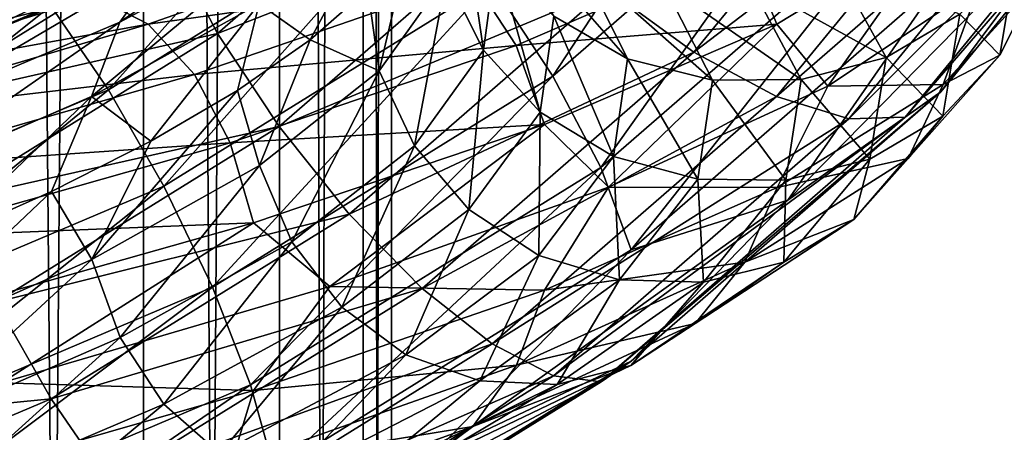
# Model space of a CAD drawing. Header units: metres. Extents: x -40 to 117, y -433 to 89.
# Tile 179 of 256: x 9.71 to 18.42, y -216.28 to -212.64. Entities that reach past the tile are written whole.
import ezdxf

# ---------------------------------------------------------------- set-up
doc = ezdxf.new("R2010")
doc.units = ezdxf.units.M
doc.layers.add('solid_506114_24501146_02', color=7, linetype='CONTINUOUS')

msp = doc.modelspace()

# ---------------------------------------------------------------- linework, layer by layer
at = {"layer": 'solid_506114_24501146_02'}
for points in [[(10.809105, -316.35498, 281.643951), (10.809105, -121.560013, 247.296341), (9.192389, -121.217926, 249.236389)], [(9.192389, -316.012909, 283.583984), (10.809105, -316.35498, 281.643951), (9.192389, -121.217926, 249.236389)], [(12.010434, -316.74527, 279.430573), (12.010434, -121.950287, 245.082962), (10.809105, -121.560013, 247.296341)], [(10.809105, -316.35498, 281.643951), (12.010434, -316.74527, 279.430573), (10.809105, -121.560013, 247.296341)], [(12.750209, -317.168732, 277.0289), (12.750209, -122.373764, 242.68129), (12.010434, -121.950287, 245.082962)], [(12.010434, -316.74527, 279.430573), (12.750209, -317.168732, 277.0289), (12.010434, -121.950287, 245.082962)], [(13, -317.609131, 274.53125), (13, -122.814171, 240.183655), (12.750209, -122.373764, 242.68129)], [(12.750209, -317.168732, 277.0289), (13, -317.609131, 274.53125), (12.750209, -122.373764, 242.68129)], [(12.750209, -318.04953, 272.03363), (12.750209, -123.25457, 237.686005), (13, -122.814171, 240.183655)], [(13, -317.609131, 274.53125), (12.750209, -318.04953, 272.03363), (13, -122.814171, 240.183655)], [(12.010434, -318.473022, 269.631958), (12.010434, -123.678047, 235.284348), (12.750209, -123.25457, 237.686005)], [(12.750209, -318.04953, 272.03363), (12.010434, -318.473022, 269.631958), (12.750209, -123.25457, 237.686005)], [(10.809105, -318.863312, 267.418579), (10.809105, -124.068329, 233.070969), (12.010434, -123.678047, 235.284348)], [(12.010434, -318.473022, 269.631958), (10.809105, -318.863312, 267.418579), (12.010434, -123.678047, 235.284348)], [(9.192389, -319.205383, 265.478516), (9.192389, -124.410408, 231.13092), (10.809105, -124.068329, 233.070969)], [(10.809105, -318.863312, 267.418579), (9.192389, -319.205383, 265.478516), (10.809105, -124.068329, 233.070969)], [(14.428349, -213.13768, 460.72171), (13.885096, -212.314392, 460.575226), (16.39913, -210.129608, 461.836578)], [(17.040745, -210.867432, 462.03244), (14.428349, -213.13768, 460.72171), (16.39913, -210.129608, 461.836578)], [(14.911926, -212.368515, 468.222595), (15.674265, -212.924576, 467.900085), (17.645098, -210.520844, 469.287872)], [(17.645098, -210.520844, 469.287872), (15.674265, -212.924576, 467.900085), (18.468147, -210.801407, 468.799744)], [(17.54393, -213.500854, 465.745087), (17.858932, -213.276855, 464.825836), (20.104458, -210.538086, 466.407074)], [(19.749847, -210.810394, 467.298401), (17.54393, -213.500854, 465.745087), (20.104458, -210.538086, 466.407074)], [(20.104458, -210.538086, 466.407074), (17.858932, -213.276855, 464.825836), (19.160982, -211.529007, 464.706329)], [(10.498041, -213.256973, 459.707703), (9.987233, -212.515915, 460.137024), (12.62012, -210.884979, 461.078674)], [(13.26559, -211.542603, 460.69751), (10.498041, -213.256973, 459.707703), (12.62012, -210.884979, 461.078674)], [(14.85125, -213.945648, 461.125122), (14.428349, -213.13768, 460.72171), (17.040745, -210.867432, 462.03244)], [(17.540218, -211.608841, 462.474274), (14.85125, -213.945648, 461.125122), (17.040745, -210.867432, 462.03244)], [(15.674265, -212.924576, 467.900085), (16.405386, -213.317276, 467.347229), (18.468147, -210.801407, 468.799744)], [(18.468147, -210.801407, 468.799744), (16.405386, -213.317276, 467.347229), (19.189241, -210.900604, 468.118164)], [(17.04594, -213.514709, 466.608917), (17.54393, -213.500854, 465.745087), (19.749847, -210.810394, 467.298401)], [(19.189241, -210.900604, 468.118164), (17.04594, -213.514709, 466.608917), (19.749847, -210.810394, 467.298401)], [(11.040223, -211.952118, 466.64798), (11.463125, -212.760071, 467.051392), (13.538639, -210.95639, 468.092773)], [(13.538639, -210.95639, 468.092773), (11.463125, -212.760071, 467.051392), (14.180253, -211.694199, 468.288605)], [(16.405386, -213.317276, 467.347229), (17.04594, -213.514709, 466.608917), (19.189241, -210.900604, 468.118164)], [(10.598246, -212.660828, 1001.621399), (10.983575, -212.120728, 1001.989197), (12.556689, -211.305832, 999.797852)], [(12.116172, -211.846405, 999.51062), (10.598246, -212.660828, 1001.621399), (12.556689, -211.305832, 999.797852)], [(13.813276, -212.908936, 994.443115), (13.486873, -212.258026, 994.445251), (13.598764, -211.437119, 991.918579)], [(13.927876, -212.075317, 991.856873), (13.813276, -212.908936, 994.443115), (13.598764, -211.437119, 991.918579)], [(10.988301, -214.10881, 459.539185), (10.498041, -213.256973, 459.707703), (13.26559, -211.542603, 460.69751)], [(13.885096, -212.314392, 460.575226), (10.988301, -214.10881, 459.539185), (13.26559, -211.542603, 460.69751)], [(17.858932, -213.276855, 464.825836), (16.507332, -214.231491, 463.146027), (19.160982, -211.529007, 464.706329)], [(17.857004, -212.293701, 463.126221), (19.160982, -211.529007, 464.706329), (16.507332, -214.231491, 463.146027)], [(15.119472, -214.672699, 461.752716), (14.85125, -213.945648, 461.125122), (17.540218, -211.608841, 462.474274)], [(17.857004, -212.293701, 463.126221), (15.119472, -214.672699, 461.752716), (17.540218, -211.608841, 462.474274)], [(9.014721, -212.925674, 1003.84021), (9.42167, -212.557648, 1004.377197), (11.479403, -211.748917, 1002.439087)], [(10.983575, -212.120728, 1001.989197), (9.014721, -212.925674, 1003.84021), (11.479403, -211.748917, 1002.439087)], [(11.463125, -212.760071, 467.051392), (12.006378, -213.583374, 467.197906), (14.180253, -211.694199, 468.288605)], [(12.89021, -211.679565, 997.001526), (12.28098, -212.816132, 998.145813), (11.831322, -212.499481, 999.302734)], [(14.180253, -211.694199, 468.288605), (12.006378, -213.583374, 467.197906), (14.911926, -212.368515, 468.222595)], [(12.89021, -211.679565, 997.001526), (12.791783, -212.368637, 996.885315), (12.28098, -212.816132, 998.145813)], [(10.380614, -212.43486, 1005.589722), (10.849896, -212.679062, 1006.162048), (13.21956, -211.844681, 1003.923523)], [(13.21956, -211.844681, 1003.923523), (10.849896, -212.679062, 1006.162048), (13.716255, -212.275421, 1004.320129)], [(15.088144, -212.984436, 991.729431), (14.435582, -212.608307, 991.791626), (14.034759, -211.779648, 989.135437)], [(14.669202, -212.141907, 988.952698), (15.088144, -212.984436, 991.729431), (14.034759, -211.779648, 989.135437)], [(16.122541, -211.99501, 1001.78656), (16.40892, -212.677704, 1001.902649), (17.877501, -211.787994, 998.693848)], [(17.877501, -211.787994, 998.693848), (16.40892, -212.677704, 1001.902649), (16.858599, -213.225403, 1001.280151)], [(17.877501, -211.787994, 998.693848), (16.858599, -213.225403, 1001.280151), (18.200668, -212.330994, 998.028931)], [(10.349081, -213.316422, 1001.360229), (10.598246, -212.660828, 1001.621399), (12.116172, -211.846405, 999.51062)], [(11.831322, -212.499481, 999.302734), (10.349081, -213.316422, 1001.360229), (12.116172, -211.846405, 999.51062)], [(12.892151, -213.09024, 996.901611), (12.791783, -212.368637, 996.885315), (13.166446, -211.922806, 995.579407)], [(13.486873, -212.258026, 994.445251), (12.892151, -213.09024, 996.901611), (13.166446, -211.922806, 995.579407)], [(9.987233, -212.515915, 460.137024), (7.079037, -213.747116, 459.426208), (9.497343, -211.945831, 460.792328)], [(8.52468, -212.617172, 465.216675), (8.736944, -213.378891, 465.824249), (11.040223, -211.952118, 466.64798)], [(11.040223, -211.952118, 466.64798), (8.736944, -213.378891, 465.824249), (11.463125, -212.760071, 467.051392)], [(13.716255, -212.275421, 1004.320129), (14.102693, -212.867279, 1004.610046), (16.122541, -211.99501, 1001.78656)], [(16.122541, -211.99501, 1001.78656), (14.102693, -212.867279, 1004.610046), (16.40892, -212.677704, 1001.902649)], [(14.316805, -213.456238, 994.471619), (13.813276, -212.908936, 994.443115), (13.927876, -212.075317, 991.856873)], [(14.435582, -212.608307, 991.791626), (14.316805, -213.456238, 994.471619), (13.927876, -212.075317, 991.856873)], [(16.891954, -212.099533, 988.406799), (17.374378, -212.972855, 991.611511), (16.162195, -212.301422, 988.572205)], [(18.025803, -212.590347, 991.606445), (17.374378, -212.972855, 991.611511), (16.891954, -212.099533, 988.406799)], [(18.532051, -212.052948, 991.619263), (18.379568, -212.950775, 995.075989), (18.025803, -212.590347, 991.606445)], [(18.704227, -212.303558, 995.168518), (18.379568, -212.950775, 995.075989), (18.532051, -212.052948, 991.619263)], [(8.698463, -213.464783, 1003.403748), (9.014721, -212.925674, 1003.84021), (10.983575, -212.120728, 1001.989197)], [(10.598246, -212.660828, 1001.621399), (8.698463, -213.464783, 1003.403748), (10.983575, -212.120728, 1001.989197)], [(15.839349, -213.17157, 991.676025), (15.088144, -212.984436, 991.729431), (14.669202, -212.141907, 988.952698)], [(15.399548, -212.316116, 988.759521), (15.839349, -213.17157, 991.676025), (14.669202, -212.141907, 988.952698)], [(10.849896, -212.679062, 1006.162048), (11.257557, -213.121552, 1006.642761), (13.716255, -212.275421, 1004.320129)], [(13.716255, -212.275421, 1004.320129), (11.257557, -213.121552, 1006.642761), (14.102693, -212.867279, 1004.610046)], [(13.204162, -213.753922, 996.957336), (12.892151, -213.09024, 996.901611), (13.486873, -212.258026, 994.445251)], [(13.813276, -212.908936, 994.443115), (13.204162, -213.753922, 996.957336), (13.486873, -212.258026, 994.445251)], [(11.418218, -215.002304, 459.645172), (10.988301, -214.10881, 459.539185), (13.885096, -212.314392, 460.575226)], [(14.428349, -213.13768, 460.72171), (11.418218, -215.002304, 459.645172), (13.885096, -212.314392, 460.575226)], [(17.857004, -212.293701, 463.126221), (16.507332, -214.231491, 463.146027), (15.119472, -214.672699, 461.752716)], [(16.162195, -212.301422, 988.572205), (16.623777, -213.167587, 991.63562), (15.399548, -212.316116, 988.759521)], [(16.623777, -213.167587, 991.63562), (15.839349, -213.17157, 991.676025), (15.399548, -212.316116, 988.759521)], [(17.374378, -212.972855, 991.611511), (16.623777, -213.167587, 991.63562), (16.162195, -212.301422, 988.572205)], [(18.200668, -212.330994, 998.028931), (16.858599, -213.225403, 1001.280151), (17.87944, -213.210373, 998.593201)], [(18.704227, -212.303558, 995.168518), (17.87944, -213.210373, 998.593201), (18.379568, -212.950775, 995.075989)], [(18.200668, -212.330994, 998.028931), (17.87944, -213.210373, 998.593201), (18.704227, -212.303558, 995.168518)], [(7.026893, -213.348267, 1005.891052), (7.376614, -213.190399, 1006.569458), (9.890576, -212.393768, 1004.977234)], [(9.42167, -212.557648, 1004.377197), (7.026893, -213.348267, 1005.891052), (9.890576, -212.393768, 1004.977234)], [(9.890576, -212.393768, 1004.977234), (7.376614, -213.190399, 1006.569458), (10.380614, -212.43486, 1005.589722)], [(7.376614, -213.190399, 1006.569458), (7.742095, -213.239288, 1007.263062), (10.380614, -212.43486, 1005.589722)], [(10.380614, -212.43486, 1005.589722), (7.742095, -213.239288, 1007.263062), (10.849896, -212.679062, 1006.162048)], [(12.006378, -213.583374, 467.197906), (12.625884, -214.355148, 467.075623), (14.911926, -212.368515, 468.222595)], [(12.892151, -213.09024, 996.901611), (12.28098, -212.816132, 998.145813), (12.791783, -212.368637, 996.885315)], [(14.911926, -212.368515, 468.222595), (12.625884, -214.355148, 467.075623), (15.674265, -212.924576, 467.900085)], [(7.441102, -214.551147, 458.96051), (7.079037, -213.747116, 459.426208), (9.987233, -212.515915, 460.137024)], [(10.498041, -213.256973, 459.707703), (7.441102, -214.551147, 458.96051), (9.987233, -212.515915, 460.137024)], [(11.831322, -212.499481, 999.302734), (10.87306, -213.712952, 1000.482483), (10.349081, -213.316422, 1001.360229)], [(11.831322, -212.499481, 999.302734), (11.638696, -213.265091, 999.350464), (10.87306, -213.712952, 1000.482483)], [(11.831322, -212.499481, 999.302734), (12.28098, -212.816132, 998.145813), (11.638696, -213.265091, 999.350464)], [(14.963998, -213.847153, 994.531128), (14.316805, -213.456238, 994.471619), (14.435582, -212.608307, 991.791626)], [(15.088144, -212.984436, 991.729431), (14.963998, -213.847153, 994.531128), (14.435582, -212.608307, 991.791626)], [(18.025803, -212.590347, 991.606445), (17.877483, -213.490173, 994.965027), (17.374378, -212.972855, 991.611511)], [(18.379568, -212.950775, 995.075989), (17.877483, -213.490173, 994.965027), (18.025803, -212.590347, 991.606445)], [(7.742095, -213.239288, 1007.263062), (8.092096, -213.492615, 1007.912292), (10.849896, -212.679062, 1006.162048)], [(10.849896, -212.679062, 1006.162048), (8.092096, -213.492615, 1007.912292), (11.257557, -213.121552, 1006.642761)], [(8.493963, -214.122101, 1003.096985), (8.698463, -213.464783, 1003.403748), (10.598246, -212.660828, 1001.621399)], [(10.349081, -213.316422, 1001.360229), (8.493963, -214.122101, 1003.096985), (10.598246, -212.660828, 1001.621399)], [(14.102693, -212.867279, 1004.610046), (14.353195, -213.563354, 1004.774231), (16.40892, -212.677704, 1001.902649)], [(16.40892, -212.677704, 1001.902649), (14.353195, -213.563354, 1004.774231), (14.921024, -214.117996, 1004.223816)], [(16.40892, -212.677704, 1001.902649), (14.921024, -214.117996, 1004.223816), (16.858599, -213.225403, 1001.280151)], [(8.736944, -213.378891, 465.824249), (9.071618, -214.241501, 466.196106), (11.463125, -212.760071, 467.051392)], [(11.463125, -212.760071, 467.051392), (9.071618, -214.241501, 466.196106), (12.006378, -213.583374, 467.197906)], [(11.257557, -213.121552, 1006.642761), (11.574724, -213.725677, 1006.99707), (14.102693, -212.867279, 1004.610046)], [(14.102693, -212.867279, 1004.610046), (11.574724, -213.725677, 1006.99707), (14.353195, -213.563354, 1004.774231)], [(11.833103, -213.926086, 999.19751), (11.638696, -213.265091, 999.350464), (12.28098, -212.816132, 998.145813)], [(12.892151, -213.09024, 996.901611), (11.833103, -213.926086, 999.19751), (12.28098, -212.816132, 998.145813)], [(12.625884, -214.355148, 467.075623), (13.271354, -215.012787, 466.694458), (15.674265, -212.924576, 467.900085)], [(13.685486, -214.31575, 997.076965), (13.204162, -213.753922, 996.957336), (13.813276, -212.908936, 994.443115)], [(15.674265, -212.924576, 467.900085), (13.271354, -215.012787, 466.694458), (16.405386, -213.317276, 467.347229)], [(14.316805, -213.456238, 994.471619), (13.685486, -214.31575, 997.076965), (13.813276, -212.908936, 994.443115)], [(17.374378, -212.972855, 991.611511), (17.231421, -213.869446, 994.845276), (16.623777, -213.167587, 991.63562)], [(17.877483, -213.490173, 994.965027), (17.231421, -213.869446, 994.845276), (17.374378, -212.972855, 991.611511)], [(18.379568, -212.950775, 995.075989), (17.569098, -213.86377, 998.4375), (17.877483, -213.490173, 994.965027)], [(17.87944, -213.210373, 998.593201), (17.569098, -213.86377, 998.4375), (18.379568, -212.950775, 995.075989)], [(15.709021, -214.048248, 994.618835), (14.963998, -213.847153, 994.531128), (15.088144, -212.984436, 991.729431)], [(15.839349, -213.17157, 991.676025), (15.709021, -214.048248, 994.618835), (15.088144, -212.984436, 991.729431)], [(8.092096, -213.492615, 1007.912292), (8.396139, -213.945129, 1008.458923), (11.257557, -213.121552, 1006.642761)], [(11.257557, -213.121552, 1006.642761), (8.396139, -213.945129, 1008.458923), (11.574724, -213.725677, 1006.99707)], [(11.752891, -215.864929, 460.017029), (11.418218, -215.002304, 459.645172), (14.428349, -213.13768, 460.72171)], [(14.85125, -213.945648, 461.125122), (11.752891, -215.864929, 460.017029), (14.428349, -213.13768, 460.72171)], [(12.119482, -214.602097, 999.307251), (11.833103, -213.926086, 999.19751), (12.892151, -213.09024, 996.901611)], [(13.204162, -213.753922, 996.957336), (12.119482, -214.602097, 999.307251), (12.892151, -213.09024, 996.901611)], [(16.858599, -213.225403, 1001.280151), (14.921024, -214.117996, 1004.223816), (16.410702, -214.122299, 1001.796143)], [(16.486996, -214.05603, 994.726624), (15.709021, -214.048248, 994.618835), (15.839349, -213.17157, 991.676025)], [(16.623777, -213.167587, 991.63562), (16.486996, -214.05603, 994.726624), (15.839349, -213.17157, 991.676025)], [(17.87944, -213.210373, 998.593201), (16.410702, -214.122299, 1001.796143), (17.569098, -213.86377, 998.4375)], [(16.858599, -213.225403, 1001.280151), (16.410702, -214.122299, 1001.796143), (17.87944, -213.210373, 998.593201)], [(17.231421, -213.869446, 994.845276), (16.486996, -214.05603, 994.726624), (16.623777, -213.167587, 991.63562)], [(7.788602, -215.463425, 458.757111), (7.441102, -214.551147, 458.96051), (10.498041, -213.256973, 459.707703)], [(10.988301, -214.10881, 459.539185), (7.788602, -215.463425, 458.757111), (10.498041, -213.256973, 459.707703)], [(10.349081, -213.316422, 1001.360229), (9.005408, -214.598297, 1002.474609), (8.493963, -214.122101, 1003.096985)], [(10.349081, -213.316422, 1001.360229), (9.993447, -214.157196, 1001.526123), (9.005408, -214.598297, 1002.474609)], [(10.349081, -213.316422, 1001.360229), (10.87306, -213.712952, 1000.482483), (9.993447, -214.157196, 1001.526123)], [(10.350639, -214.757278, 1001.249634), (10.87306, -213.712952, 1000.482483), (11.638696, -213.265091, 999.350464)], [(11.833103, -213.926086, 999.19751), (10.350639, -214.757278, 1001.249634), (11.638696, -213.265091, 999.350464)], [(13.271354, -215.012787, 466.694458), (13.890391, -215.502884, 466.085358), (16.405386, -213.317276, 467.347229)], [(16.405386, -213.317276, 467.347229), (13.890391, -215.502884, 466.085358), (17.04594, -213.514709, 466.608917)], [(14.854393, -215.83815, 464.39563), (15.121105, -215.656113, 463.452179), (17.858932, -213.276855, 464.825836)], [(17.54393, -213.500854, 465.745087), (14.854393, -215.83815, 464.39563), (17.858932, -213.276855, 464.825836)], [(17.858932, -213.276855, 464.825836), (15.121105, -215.656113, 463.452179), (16.507332, -214.231491, 463.146027)], [(14.30414, -214.721817, 997.254883), (13.685486, -214.31575, 997.076965), (14.316805, -213.456238, 994.471619)], [(14.963998, -213.847153, 994.531128), (14.30414, -214.721817, 997.254883), (14.316805, -213.456238, 994.471619)], [(17.877483, -213.490173, 994.965027), (17.089153, -214.404495, 998.230896), (17.231421, -213.869446, 994.845276)], [(17.569098, -213.86377, 998.4375), (17.089153, -214.404495, 998.230896), (17.877483, -213.490173, 994.965027)], [(9.071618, -214.241501, 466.196106), (9.501534, -215.134995, 466.302063), (12.006378, -213.583374, 467.197906)], [(12.006378, -213.583374, 467.197906), (9.501534, -215.134995, 466.302063), (12.625884, -214.355148, 467.075623)], [(11.574724, -213.725677, 1006.99707), (11.780322, -214.433456, 1007.201721), (14.353195, -213.563354, 1004.774231)], [(14.353195, -213.563354, 1004.774231), (11.780322, -214.433456, 1007.201721), (12.455663, -214.995544, 1006.746216)], [(14.353195, -213.563354, 1004.774231), (12.455663, -214.995544, 1006.746216), (14.921024, -214.117996, 1004.223816)], [(13.890391, -215.502884, 466.085358), (14.432746, -215.785645, 465.297791), (17.04594, -213.514709, 466.608917)], [(14.432746, -215.785645, 465.297791), (14.854393, -215.83815, 464.39563), (17.54393, -213.500854, 465.745087)], [(17.04594, -213.514709, 466.608917), (14.432746, -215.785645, 465.297791), (17.54393, -213.500854, 465.745087)], [(8.396139, -213.945129, 1008.458923), (8.632689, -214.559479, 1008.863464), (11.574724, -213.725677, 1006.99707)], [(11.574724, -213.725677, 1006.99707), (8.632689, -214.559479, 1008.863464), (11.780322, -214.433456, 1007.201721)], [(10.350639, -214.757278, 1001.249634), (9.993447, -214.157196, 1001.526123), (10.87306, -213.712952, 1000.482483)], [(12.561268, -215.178101, 999.512024), (12.119482, -214.602097, 999.307251), (13.204162, -213.753922, 996.957336)], [(13.685486, -214.31575, 997.076965), (12.561268, -215.178101, 999.512024), (13.204162, -213.753922, 996.957336)], [(15.016311, -214.937408, 997.479919), (14.30414, -214.721817, 997.254883), (14.963998, -213.847153, 994.531128)], [(15.709021, -214.048248, 994.618835), (15.016311, -214.937408, 997.479919), (14.963998, -213.847153, 994.531128)], [(10.601141, -215.444702, 1001.407532), (10.350639, -214.757278, 1001.249634), (11.833103, -213.926086, 999.19751)], [(12.119482, -214.602097, 999.307251), (10.601141, -215.444702, 1001.407532), (11.833103, -213.926086, 999.19751)], [(17.569098, -213.86377, 998.4375), (16.125853, -214.781082, 1001.581055), (17.089153, -214.404495, 998.230896)], [(16.410702, -214.122299, 1001.796143), (16.125853, -214.781082, 1001.581055), (17.569098, -213.86377, 998.4375)], [(17.231421, -213.869446, 994.845276), (16.471577, -214.779846, 997.989563), (16.486996, -214.05603, 994.726624)], [(17.089153, -214.404495, 998.230896), (16.471577, -214.779846, 997.989563), (17.231421, -213.869446, 994.845276)], [(11.965155, -216.626648, 460.624603), (11.752891, -215.864929, 460.017029), (14.85125, -213.945648, 461.125122)], [(15.119472, -214.672699, 461.752716), (11.965155, -216.626648, 460.624603), (14.85125, -213.945648, 461.125122)], [(8.09333, -216.409927, 458.832489), (7.788602, -215.463425, 458.757111), (10.988301, -214.10881, 459.539185)], [(11.418218, -215.002304, 459.645172), (8.09333, -216.409927, 458.832489), (10.988301, -214.10881, 459.539185)], [(15.759979, -214.957581, 997.731995), (15.016311, -214.937408, 997.479919), (15.709021, -214.048248, 994.618835)], [(16.486996, -214.05603, 994.726624), (15.759979, -214.957581, 997.731995), (15.709021, -214.048248, 994.618835)], [(16.471577, -214.779846, 997.989563), (15.759979, -214.957581, 997.731995), (16.486996, -214.05603, 994.726624)], [(8.495242, -215.574982, 1002.981018), (9.005408, -214.598297, 1002.474609), (9.993447, -214.157196, 1001.526123)], [(10.350639, -214.757278, 1001.249634), (8.495242, -215.574982, 1002.981018), (9.993447, -214.157196, 1001.526123)], [(14.921024, -214.117996, 1004.223816), (12.455663, -214.995544, 1006.746216), (14.354753, -215.027832, 1004.661804)], [(14.921024, -214.117996, 1004.223816), (14.354753, -215.027832, 1004.661804), (16.410702, -214.122299, 1001.796143)], [(16.410702, -214.122299, 1001.796143), (14.354753, -215.027832, 1004.661804), (16.125853, -214.781082, 1001.581055)], [(15.121105, -215.656113, 463.452179), (13.352115, -216.493866, 461.839874), (16.507332, -214.231491, 463.146027)], [(15.119472, -214.672699, 461.752716), (16.507332, -214.231491, 463.146027), (13.352115, -216.493866, 461.839874)], [(9.501534, -215.134995, 466.302063), (9.991795, -215.986847, 466.133545), (12.625884, -214.355148, 467.075623)], [(12.625884, -214.355148, 467.075623), (9.991795, -215.986847, 466.133545), (13.271354, -215.012787, 466.694458)], [(13.129102, -215.599152, 999.80072), (12.561268, -215.178101, 999.512024), (13.685486, -214.31575, 997.076965)], [(14.30414, -214.721817, 997.254883), (13.129102, -215.599152, 999.80072), (13.685486, -214.31575, 997.076965)], [(8.632689, -214.559479, 1008.863464), (8.786029, -215.276825, 1009.099426), (11.780322, -214.433456, 1007.201721)], [(11.780322, -214.433456, 1007.201721), (8.786029, -215.276825, 1009.099426), (9.552254, -215.847076, 1008.761414)], [(11.780322, -214.433456, 1007.201721), (9.552254, -215.847076, 1008.761414), (12.455663, -214.995544, 1006.746216)], [(17.089153, -214.404495, 998.230896), (15.685334, -215.322433, 1001.284729), (16.471577, -214.779846, 997.989563)], [(16.125853, -214.781082, 1001.581055), (15.685334, -215.322433, 1001.284729), (17.089153, -214.404495, 998.230896)], [(10.987579, -216.034012, 1001.688538), (10.601141, -215.444702, 1001.407532), (12.119482, -214.602097, 999.307251)], [(12.561268, -215.178101, 999.512024), (10.987579, -216.034012, 1001.688538), (12.119482, -214.602097, 999.307251)], [(15.119472, -214.672699, 461.752716), (13.352115, -216.493866, 461.839874), (11.965155, -216.626648, 460.624603)], [(8.700841, -216.272446, 1003.179504), (8.495242, -215.574982, 1002.981018), (10.350639, -214.757278, 1001.249634)], [(10.601141, -215.444702, 1001.407532), (8.700841, -216.272446, 1003.179504), (10.350639, -214.757278, 1001.249634)], [(13.782769, -215.829193, 1000.154419), (13.129102, -215.599152, 999.80072), (14.30414, -214.721817, 997.254883)], [(15.016311, -214.937408, 997.479919), (13.782769, -215.829193, 1000.154419), (14.30414, -214.721817, 997.254883)], [(16.125853, -214.781082, 1001.581055), (14.105589, -215.69104, 1004.393188), (15.685334, -215.322433, 1001.284729)], [(14.354753, -215.027832, 1004.661804), (14.105589, -215.69104, 1004.393188), (16.125853, -214.781082, 1001.581055)], [(16.471577, -214.779846, 997.989563), (15.118491, -215.693314, 1000.929382), (15.759979, -214.957581, 997.731995)], [(15.685334, -215.322433, 1001.284729), (15.118491, -215.693314, 1000.929382), (16.471577, -214.779846, 997.989563)], [(14.465348, -215.861893, 1000.541626), (13.782769, -215.829193, 1000.154419), (15.016311, -214.937408, 997.479919)], [(15.759979, -214.957581, 997.731995), (14.465348, -215.861893, 1000.541626), (15.016311, -214.937408, 997.479919)], [(15.118491, -215.693314, 1000.929382), (14.465348, -215.861893, 1000.541626), (15.759979, -214.957581, 997.731995)], [(8.33055, -217.313797, 459.180542), (8.09333, -216.409927, 458.832489), (11.418218, -215.002304, 459.645172)], [(11.752891, -215.864929, 460.017029), (8.33055, -217.313797, 459.180542), (11.418218, -215.002304, 459.645172)], [(12.455663, -214.995544, 1006.746216), (9.552254, -215.847076, 1008.761414), (11.781601, -215.914734, 1007.083435)], [(9.991795, -215.986847, 466.133545), (10.502602, -216.72789, 465.704224), (13.271354, -215.012787, 466.694458)], [(13.271354, -215.012787, 466.694458), (10.502602, -216.72789, 465.704224), (13.890391, -215.502884, 466.085358)], [(12.455663, -214.995544, 1006.746216), (11.781601, -215.914734, 1007.083435), (14.354753, -215.027832, 1004.661804)], [(14.354753, -215.027832, 1004.661804), (11.781601, -215.914734, 1007.083435), (14.105589, -215.69104, 1004.393188)], [(9.501534, -215.134995, 466.302063), (6.734769, -216.30632, 465.625824), (9.991795, -215.986847, 466.133545)], [(11.484275, -216.469223, 1002.076477), (10.987579, -216.034012, 1001.688538), (12.561268, -215.178101, 999.512024)], [(13.129102, -215.599152, 999.80072), (11.484275, -216.469223, 1002.076477), (12.561268, -215.178101, 999.512024)], [(15.685334, -215.322433, 1001.284729), (13.72026, -216.232361, 1004.016174), (15.118491, -215.693314, 1000.929382)], [(14.105589, -215.69104, 1004.393188), (13.72026, -216.232361, 1004.016174), (15.685334, -215.322433, 1001.284729)], [(9.018008, -216.873596, 1003.524841), (8.700841, -216.272446, 1003.179504), (10.601141, -215.444702, 1001.407532)], [(10.987579, -216.034012, 1001.688538), (9.018008, -216.873596, 1003.524841), (10.601141, -215.444702, 1001.407532)], [(10.502602, -216.72789, 465.704224), (10.992493, -217.297989, 465.04895), (13.890391, -215.502884, 466.085358)], [(13.890391, -215.502884, 466.085358), (10.992493, -217.297989, 465.04895), (14.432746, -215.785645, 465.297791)], [(12.05605, -216.713089, 1002.545349), (11.484275, -216.469223, 1002.076477), (13.129102, -215.599152, 999.80072)], [(11.755379, -217.757843, 463.287292), (11.966447, -217.61026, 462.323944), (15.121105, -215.656113, 463.452179)], [(14.854393, -215.83815, 464.39563), (11.755379, -217.757843, 463.287292), (15.121105, -215.656113, 463.452179)], [(15.121105, -215.656113, 463.452179), (11.966447, -217.61026, 462.323944), (13.352115, -216.493866, 461.839874)], [(13.782769, -215.829193, 1000.154419), (12.05605, -216.713089, 1002.545349), (13.129102, -215.599152, 999.80072)], [(14.105589, -215.69104, 1004.393188), (11.577101, -216.581284, 1006.769043), (13.72026, -216.232361, 1004.016174)], [(11.781601, -215.914734, 1007.083435), (11.577101, -216.581284, 1006.769043), (14.105589, -215.69104, 1004.393188)], [(15.118491, -215.693314, 1000.929382), (13.224431, -216.598465, 1003.558411), (14.465348, -215.861893, 1000.541626)], [(13.72026, -216.232361, 1004.016174), (13.224431, -216.598465, 1003.558411), (15.118491, -215.693314, 1000.929382)], [(9.552254, -215.847076, 1008.761414), (8.786983, -216.771225, 1008.975525), (11.781601, -215.914734, 1007.083435)], [(10.992493, -217.297989, 465.04895), (11.421698, -217.650848, 464.220917), (14.432746, -215.785645, 465.297791)], [(14.432746, -215.785645, 465.297791), (11.421698, -217.650848, 464.220917), (14.854393, -215.83815, 464.39563)], [(11.421698, -217.650848, 464.220917), (11.755379, -217.757843, 463.287292), (14.854393, -215.83815, 464.39563)], [(12.653114, -216.75795, 1003.053772), (12.05605, -216.713089, 1002.545349), (13.782769, -215.829193, 1000.154419)], [(14.465348, -215.861893, 1000.541626), (12.653114, -216.75795, 1003.053772), (13.782769, -215.829193, 1000.154419)], [(8.481005, -218.101685, 459.77298), (8.33055, -217.313797, 459.180542), (11.752891, -215.864929, 460.017029)], [(11.965155, -216.626648, 460.624603), (8.481005, -218.101685, 459.77298), (11.752891, -215.864929, 460.017029)], [(11.781601, -215.914734, 1007.083435), (8.786983, -216.771225, 1008.975525), (11.577101, -216.581284, 1006.769043)], [(13.224431, -216.598465, 1003.558411), (12.653114, -216.75795, 1003.053772), (14.465348, -215.861893, 1000.541626)], [(6.734769, -216.30632, 465.625824), (7.08227, -217.218613, 465.422394), (9.991795, -215.986847, 466.133545)], [(9.991795, -215.986847, 466.133545), (7.08227, -217.218613, 465.422394), (10.502602, -216.72789, 465.704224)], [(9.425669, -217.321564, 1003.996643), (9.018008, -216.873596, 1003.524841), (10.987579, -216.034012, 1001.688538)], [(11.484275, -216.469223, 1002.076477), (9.425669, -217.321564, 1003.996643), (10.987579, -216.034012, 1001.688538)], [(13.72026, -216.232361, 1004.016174), (11.260843, -217.121964, 1006.323181), (13.224431, -216.598465, 1003.558411)], [(11.577101, -216.581284, 1006.769043), (11.260843, -217.121964, 1006.323181), (13.72026, -216.232361, 1004.016174)]]:
    msp.add_3dface(points, dxfattribs=at)

doc.saveas('drawing.dxf')
